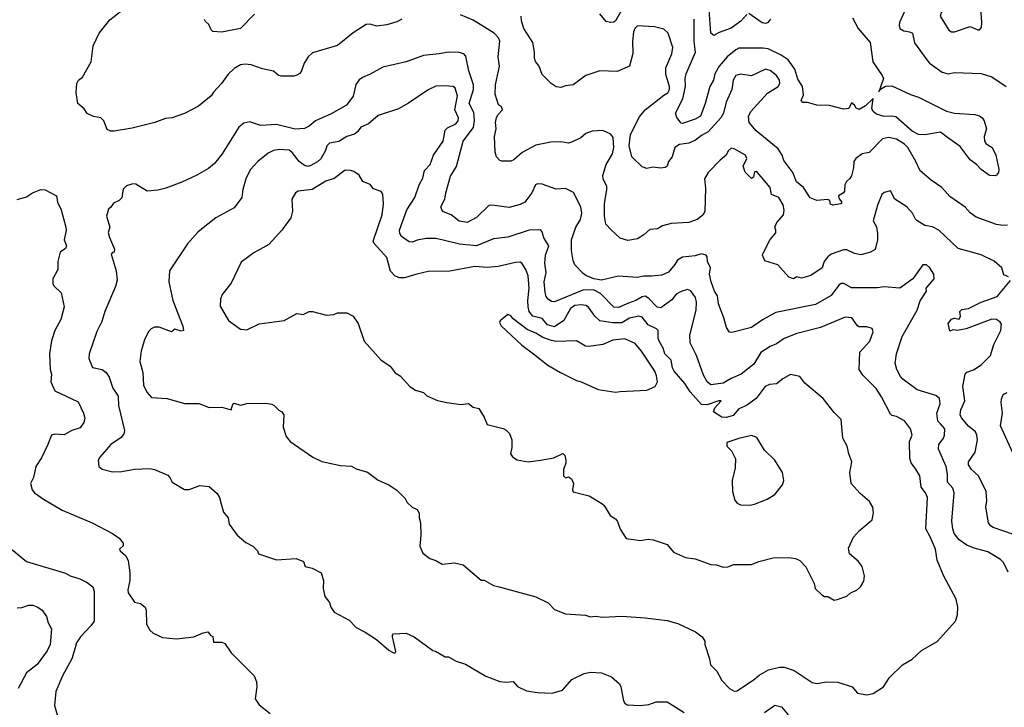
# Model space of a CAD drawing. Extents: x 1863017 to 1989460, y 394564 to 532820.
# Tile 73 of 213: x 1901311 to 1907614, y 464644 to 469042. Entities that reach past the tile are written whole.
import ezdxf

# ---------------------------------------------------------------- set-up
doc = ezdxf.new("R2010")
doc.units = 0

msp = doc.modelspace()

# ---------------------------------------------------------------- linework, layer by layer
at = {"layer": '0CON10XD'}
for points in [[(1907275, 468963.8), (1907295, 468964.6), (1907395, 468999.5), (1907445, 468976.7), (1907455, 468976.7), (1907467.7, 468992.3), (1907471.2, 469025), (1907465.8, 469085), (1907474.2, 469125), (1907472.5, 469175), (1907494, 469245), (1907488, 469295), (1907474.2, 469314.2), (1907415, 469320), (1907295, 469309.5), (1907272.1, 469297.9), (1907252.5, 469275), (1907267.3, 469155), (1907248.5, 469125), (1907209.4, 469085), (1907203.3, 469065), (1907258.9, 468975), (1907275, 468963.8)], [(1905965, 469074.4), (1905927.1, 469032.9), (1905865, 468988.1), (1905789.7, 468960.3), (1905755, 468940), (1905735.8, 468955.8), (1905720.3, 469165)], [(1903757.5, 469045), (1903725, 469027.5), (1903661.7, 469008.3), (1903595, 469000), (1903555, 469014.4), (1903529.1, 469010.9), (1903445, 468957.5), (1903345, 468877.5), (1903185, 468830), (1903158.1, 468805), (1903131.4, 468765), (1903115.9, 468714.1), (1903105, 468697.5), (1903085, 468686.7), (1903065, 468680), (1902985, 468681.2), (1902965, 468686.7), (1902935, 468713.3), (1902865, 468728), (1902792.7, 468752.7), (1902755, 468757.1), (1902725, 468752.5), (1902685, 468730.8), (1902645.4, 468694.6), (1902601.9, 468635), (1902550.9, 468579.1), (1902535.7, 468555), (1902455, 468489.2), (1902365, 468441.2), (1902286.4, 468413.6), (1902245, 468410), (1902176.1, 468383.9), (1902031.7, 468348.3), (1901915, 468328.8), (1901895, 468330), (1901870.7, 468340.7), (1901850, 468395), (1901830, 468415), (1901783, 468423), (1901743, 468443), (1901723, 468473), (1901682.5, 468505), (1901673.3, 468575), (1901677.5, 468635), (1901687.5, 468655), (1901712.5, 468675), (1901767.7, 468772.3), (1901781.2, 468875), (1901818.8, 468955), (1901888.8, 469041.2), (1901956.2, 469095)], [(1902813.6, 469076.4), (1902725, 468985.9), (1902605, 468962.5), (1902546.4, 468966.4), (1902536.4, 468976.4), (1902522.3, 469012.3), (1902500.5, 469030.5), (1902494.2, 469044.2)], [(1905165.6, 469104.4), (1905125, 469035.8), (1905115, 469026.2), (1905095, 469023.8), (1905065, 469031.2), (1905025, 469078.8)], [(1906116.9, 469045), (1906097.5, 469022.5), (1906085, 469017.8), (1906065, 469022.7), (1905979.3, 469080.7)], [(1906975.8, 469095), (1906943.5, 469025), (1906940, 469005), (1906945.5, 468985.5), (1906970.7, 468970.7), (1907007.5, 468965), (1907025.6, 468955.6), (1907039.5, 468895), (1907117.5, 468785), (1907136, 468765), (1907217.3, 468707.3), (1907255, 468696.5), (1907295, 468704.3), (1907465, 468696.9), (1907535, 468675.7), (1907625, 468614.2)], [(1907641.7, 467398.3), (1907610, 467410), (1907598.8, 467455), (1907548.3, 467498.3), (1907465, 467538.1), (1907318.6, 467578.6), (1907195, 467695.6), (1907155, 467716.5), (1907105, 467726.5), (1907055, 467758.1), (1907045, 467766.2), (1907026.5, 467805), (1906989.4, 467845), (1906914.2, 467895), (1906885, 467946.7), (1906845, 467936.2), (1906830, 467925), (1906801.4, 467855), (1906775.6, 467755), (1906796.3, 467716.3), (1906802.6, 467675), (1906801.9, 467635), (1906787.7, 467572.3), (1906757.5, 467555), (1906695, 467538.1), (1906655, 467545.7), (1906605, 467569.2), (1906585, 467570.6), (1906505, 467541.9), (1906483.6, 467525), (1906460, 467495), (1906448.2, 467455), (1906375, 467405.3), (1906315, 467388.2), (1906285, 467396.7), (1906265, 467384.2), (1906234.4, 467394.4), (1906165, 467474.4), (1906080.7, 467500.7), (1906066.2, 467535), (1906069.2, 467545), (1906115, 467635.8), (1906151.2, 467678.8), (1906152.3, 467695), (1906144.6, 467715), (1906157.9, 467745), (1906200, 467795), (1906204.2, 467824.2), (1906197.6, 467857.6), (1906170.6, 467905), (1906124.5, 467925), (1906115, 467969.2), (1906035, 468064), (1906025, 468071.2), (1906015, 468070), (1906008.5, 468035), (1905995, 468026.4), (1905955, 468066.9), (1905943.3, 468105), (1905966, 468155), (1905957.1, 468175), (1905885, 468217.1), (1905865, 468220), (1905847.4, 468202.6), (1905834.5, 468175), (1905795, 468144.5), (1905718.6, 468065), (1905695.8, 468025), (1905700.5, 467965), (1905696.7, 467815), (1905685, 467791.2), (1905647.5, 467765), (1905595, 467746), (1905481.3, 467738.7), (1905425, 467724), (1905395, 467704), (1905345, 467699.2), (1905306, 467665), (1905265, 467640), (1905205, 467629.2), (1905155.6, 467645.6), (1905097.4, 467697.4), (1905064.2, 467735), (1905054.2, 467785), (1905054.4, 467865), (1905070.6, 467955), (1905068.9, 467975), (1905045.4, 468025), (1905043.8, 468045), (1905065, 468115.8), (1905106.2, 468185), (1905114.6, 468225), (1905109.2, 468289.2), (1905095, 468310), (1905045, 468334), (1904975, 468330), (1904935, 468313.3), (1904904.1, 468285.9), (1904850, 468260), (1904825, 468253.3), (1904775, 468260.6), (1904712.1, 468257.9), (1904615, 468239.4), (1904527.4, 468192.6), (1904475, 468146), (1904455, 468136.7), (1904395, 468137.5), (1904385, 468142.5), (1904363.9, 468163.9), (1904353.9, 468193.9), (1904351.4, 468295), (1904360.9, 468345), (1904357.7, 468385), (1904362.7, 468417.3), (1904373.3, 468436.7), (1904401.9, 468465), (1904395, 468484), (1904376.8, 468496.8), (1904355.4, 468565.4), (1904357.7, 468625), (1904382.9, 468745), (1904374.3, 468804.3), (1904385.4, 468905.4), (1904376.1, 468926.1), (1904347.5, 468955), (1904215, 469040), (1904133.4, 469073.4)], [(1907635, 467728), (1907605, 467725.8), (1907565, 467731.9), (1907435, 467780), (1907396.1, 467806.1), (1907363, 467843), (1907265, 467911.2), (1907215, 467969.2), (1907145, 468016), (1907075, 468076.2), (1907048.5, 468135), (1906996.1, 468225), (1906975.5, 468245), (1906925, 468276.9), (1906875, 468288.9), (1906835, 468280), (1906748.2, 468191.8), (1906705, 468183.3), (1906664.4, 468155), (1906650.4, 468135), (1906647.8, 468095), (1906635, 468044.2), (1906625, 468025.6), (1906603.4, 468006.6), (1906594, 467985), (1906592, 467945), (1906585.6, 467934.4), (1906552.5, 467915), (1906556.4, 467896.4), (1906573.3, 467875), (1906566.7, 467865), (1906515.8, 467855.8), (1906502.2, 467862.2), (1906496.2, 467885), (1906485, 467892), (1906415, 467886), (1906371.7, 467901.7), (1906328.6, 467968.6), (1906282.9, 468005), (1906259.3, 468065), (1906201.9, 468141.9), (1906191.2, 468175), (1906166.8, 468216.8), (1906025, 468331.4), (1905981.5, 468385), (1905976.6, 468423.4), (1905992.5, 468455), (1906098.8, 468571.2), (1906166, 468615), (1906178.1, 468635), (1906174.4, 468655), (1906155.6, 468685), (1906115, 468718.1), (1906085, 468725.5), (1906036.8, 468703.2), (1905995, 468683.8), (1905925, 468693.6), (1905895, 468684.2), (1905878.5, 468655), (1905868.9, 468595), (1905832.7, 468515), (1905816.7, 468445), (1905800, 468415), (1905718.1, 468325), (1905675, 468301.5), (1905638.3, 468271.7), (1905595, 468252.9), (1905535, 468244.2), (1905504, 468225), (1905487.1, 468165), (1905464.2, 468135), (1905455.7, 468104.3), (1905444.1, 468095.9), (1905415, 468092.5), (1905365, 468098), (1905325, 468091.2), (1905295, 468101.2), (1905230.6, 468165), (1905212.6, 468235), (1905222.1, 468307.9), (1905278.8, 468421.2), (1905314.8, 468465.2), (1905435, 468560.4), (1905460, 468575), (1905471.5, 468595), (1905471.8, 468615), (1905447.8, 468692.2), (1905447.9, 468735), (1905486.3, 468823.7), (1905491.5, 468865), (1905461.9, 468955), (1905435, 468981.1), (1905375, 468996.2), (1905265, 469001.8), (1905247.9, 468985), (1905241.1, 468965), (1905233.1, 468905), (1905236.9, 468825), (1905215, 468744.2), (1905135, 468710.5), (1905024.2, 468715.8), (1904935, 468686), (1904855, 468626), (1904805, 468618.8), (1904775, 468607.5), (1904745, 468613.3), (1904712.5, 468635), (1904655, 468692.5), (1904636.7, 468745), (1904613.9, 468773.9), (1904606.2, 468795), (1904607.1, 468835), (1904595, 468896.7), (1904538.5, 468985), (1904523.1, 469035), (1904522, 469065)], [(1906642, 469055), (1906678.8, 468985), (1906755, 468896.7), (1906772.6, 468772.6), (1906833.1, 468685), (1906840.5, 468665), (1906811.7, 468581.7), (1906821.7, 468598.3), (1906853.1, 468616.9), (1906895, 468619.2), (1907013.2, 468563.2), (1907065, 468545.7), (1907245, 468456.7), (1907295, 468444.4), (1907425, 468435.6), (1907455, 468427.1), (1907472, 468415), (1907484.2, 468395), (1907499.2, 468345), (1907484.2, 468295), (1907488, 468265), (1907498.3, 468248.3), (1907536.7, 468225), (1907560, 468175), (1907580, 468085), (1907577.5, 468065), (1907565, 468047.5), (1907555, 468042.5), (1907520, 468045), (1907465, 468083.8), (1907436.9, 468116.9), (1907395, 468146.2), (1907331.7, 468231.7), (1907249.5, 468289.5), (1907205, 468321.9), (1907104.4, 468305.6), (1907065, 468307.3), (1907025, 468329.5), (1906920, 468420), (1906895, 468425.8), (1906845, 468423.8), (1906795, 468438.1), (1906774.3, 468455), (1906767.1, 468475), (1906775, 468537.5), (1906725, 468490.6), (1906685, 468468), (1906665.7, 468475.7), (1906655.4, 468495.4), (1906635, 468510), (1906618.8, 468475), (1906585, 468469.4), (1906495, 468494.3), (1906415, 468494.4), (1906355, 468512.5), (1906325, 468512.2), (1906313.8, 468525), (1906328.8, 468561.2), (1906322.1, 468615), (1906292.6, 468662.6), (1906273.8, 468725), (1906229.6, 468785), (1906185, 468816.2), (1906102.9, 468855), (1906071, 468861), (1905965, 468859.3), (1905915, 468860.5), (1905895, 468850), (1905839.6, 468805), (1905789.4, 468745), (1905761.2, 468695), (1905751.9, 468655), (1905729.6, 468615), (1905699.6, 468505), (1905668.3, 468425), (1905635, 468405.4), (1905555, 468378), (1905545, 468380), (1905517.3, 468417.3), (1905508.9, 468445), (1905556.9, 468535), (1905573.5, 468615), (1905570.8, 468665), (1905576.9, 468695), (1905636.9, 468835), (1905628, 468902), (1905629.4, 469045)], [(1907638, 465508), (1907609.5, 465569.5), (1907589.5, 465589.5), (1907507.6, 465637.6), (1907421.7, 465661.7), (1907375, 465682.1), (1907324.6, 465715), (1907293.8, 465755), (1907283.8, 465785), (1907279.1, 465835), (1907293.8, 466015), (1907284.5, 466045), (1907250, 466085), (1907250.9, 466135), (1907242, 466185), (1907192, 466295), (1907195.4, 466325), (1907225.5, 466365), (1907232.1, 466385), (1907232.7, 466425), (1907206.3, 466456.3), (1907188, 466475), (1907182.6, 466525), (1907204.5, 466584.5), (1907198.9, 466618.9), (1907175, 466638.6), (1907056.2, 466675), (1906963.6, 466743.6), (1906949.1, 466759.1), (1906925.6, 466805), (1906915.6, 466845), (1906923.1, 466905), (1906961.1, 467015), (1907056.7, 467185), (1907075.6, 467244.4), (1907115.8, 467305), (1907114, 467325), (1907166, 467385), (1907162, 467415), (1907138, 467455), (1907115, 467473.8), (1907092.5, 467475), (1907028.8, 467385), (1906945, 467325.6), (1906845, 467333.1), (1906802.6, 467327.4), (1906682, 467328), (1906635, 467326.7), (1906586.2, 467355), (1906570, 467355), (1906555, 467344.3), (1906505, 467277.5), (1906405, 467219.5), (1906151.3, 467168.7), (1906066.7, 467123.3), (1905995, 467073.3), (1905870.5, 467040.5), (1905855, 467043.3), (1905835, 467072.5), (1905819.2, 467135), (1905785.2, 467225.2), (1905778.5, 467275), (1905758.9, 467305), (1905737.3, 467365), (1905727.5, 467415), (1905733.1, 467455), (1905714.5, 467494.5), (1905712.5, 467525), (1905705.8, 467535), (1905675, 467544.5), (1905635, 467531.5), (1905555, 467523.3), (1905522.9, 467505), (1905504.2, 467475.8), (1905465, 467428.2), (1905421.3, 467408.7), (1905355, 467401.1), (1905305, 467402.6), (1905263.4, 467393.4), (1905145, 467401.8), (1905035, 467376.8), (1904986, 467385), (1904936.2, 467405), (1904919.1, 467419.1), (1904865.8, 467475), (1904855, 467502.5), (1904842.5, 467565), (1904844.5, 467635), (1904870.9, 467715), (1904901.6, 467765), (1904909.3, 467805), (1904903.8, 467845), (1904856.2, 467936.2), (1904805, 467962.5), (1904745, 467958), (1904655, 467990), (1904625, 467992), (1904613.8, 467985), (1904588.6, 467935), (1904545, 467874.3), (1904515, 467859.5), (1904445, 467840), (1904335.3, 467855.3), (1904315, 467853.1), (1904235, 467776.7), (1904175, 467744.5), (1904125, 467753.8), (1904073.9, 467793.9), (1904025, 467812.5), (1904012.5, 467825), (1904007.5, 467845), (1904032.9, 467895), (1904038.1, 467935), (1904067.8, 468042.2), (1904106.7, 468103.3), (1904150.3, 468265), (1904217.1, 468352.9), (1904223.4, 468396.6), (1904218.1, 468448.1), (1904188.6, 468505), (1904216.4, 468595), (1904216.7, 468625), (1904185.3, 468715.3), (1904168, 468808), (1904153.7, 468823.7), (1904125, 468833.3), (1904055, 468834.5), (1903996.6, 468823.4), (1903895, 468813.5), (1903785, 468772.9), (1903635, 468739.2), (1903555, 468692.9), (1903505, 468672.5), (1903483.4, 468656.6), (1903461.9, 468628.1), (1903446.8, 468553.2), (1903402.9, 468495), (1903305, 468440), (1903203.9, 468396.1), (1903165, 468361.9), (1903135, 468346.7), (1903075, 468342.2), (1902955, 468372.5), (1902855, 468365.6), (1902785, 468388.6), (1902745, 468380), (1902714.5, 468355.5), (1902606.7, 468185), (1902557.7, 468122.3), (1902519.8, 468090.2), (1902445, 468046.8), (1902348.1, 468001.9), (1902246.7, 467965), (1902195, 467951.2), (1902126.4, 467946.4), (1902055, 467990), (1902035, 467993.3), (1901995, 467978.8), (1901972.7, 467957.3), (1901965, 467902.5), (1901947.5, 467885), (1901911.2, 467868.8), (1901895, 467842.5), (1901879.3, 467830.7), (1901867.1, 467785), (1901888, 467715), (1901878.3, 467681.7), (1901885, 467650), (1901918.1, 467575), (1901915.8, 467554.2), (1901905, 467553.3), (1901896.7, 467543.3), (1901927.8, 467435), (1901934.1, 467375.9), (1901924.2, 467335), (1901855.7, 467175), (1901837.4, 467112.6), (1901805, 467047.5), (1901755.8, 466905), (1901754.2, 466875), (1901776.8, 466816.8), (1901839.2, 466805), (1901864.4, 466785), (1901883.3, 466755), (1901907.8, 466685), (1901941.1, 466635), (1901942.9, 466575), (1901982.5, 466415), (1901976.7, 466393.3), (1901960.8, 466369.2), (1901894.4, 466325), (1901824, 466245), (1901814, 466225), (1901816.7, 466185), (1901838.3, 466168.3), (1901905, 466150), (1901965, 466152), (1902045, 466168), (1902145, 466171.2), (1902175, 466166.2), (1902258.3, 466128.3), (1902272.5, 466115), (1902287.5, 466085), (1902365, 466036.7), (1902395, 466036.7), (1902465, 466063.8), (1902525, 466056.2), (1902575, 466012.5), (1902590, 465985), (1902603.3, 465936.7), (1902615, 465892.5), (1902645.9, 465855.9), (1902651.2, 465815), (1902702.5, 465745), (1902759.3, 465699.3), (1902803.9, 465673.9), (1902832.5, 465645), (1902840, 465625), (1902955, 465586.7), (1903080, 465595), (1903127.7, 465577.7), (1903137.5, 465545), (1903182.5, 465535), (1903240, 465505), (1903256.2, 465455), (1903253.8, 465405), (1903263.6, 465353.6), (1903293.6, 465313.6), (1903303.3, 465285), (1903325, 465253.3), (1903420.5, 465200.5), (1903465, 465153.8), (1903522.5, 465125), (1903595, 465077.5), (1903675, 465010), (1903705, 464993.3), (1903715, 464992.5), (1903718.8, 465001.2), (1903696.7, 465095), (1903696.7, 465105), (1903705, 465113.3), (1903785, 465117.5), (1903835.8, 465095.8), (1903915, 465036.7), (1903955, 465007.5), (1903973.3, 465003.3), (1904035, 464967.5), (1904056.4, 464966.4), (1904105, 464940), (1904165, 464920), (1904294.1, 464844.1), (1904385, 464809.2), (1904425, 464804), (1904469.2, 464809.2), (1904497.7, 464777.7), (1904555, 464750), (1904625, 464738), (1904720, 464735), (1904785.7, 464754.3), (1904845, 464822), (1904925, 464860.8), (1904965, 464868.6), (1905035, 464863.8), (1905099.7, 464839.7), (1905150, 464795), (1905160, 464775), (1905176.2, 464685), (1905185, 464670), (1905200.5, 464660.5), (1905285, 464656), (1905338.7, 464661.3), (1905385, 464679.4), (1905455, 464679.4), (1905565, 464610)], [(1906735, 464723.8), (1906775, 464733.3), (1906840, 464775), (1906880, 464835), (1906963.3, 464915), (1907025, 464951.2), (1907085, 465008), (1907185, 465066), (1907302, 465195), (1907314, 465235), (1907316, 465285), (1907306.2, 465335), (1907225, 465487.5), (1907184.2, 465585), (1907172.9, 465655), (1907140.4, 465735), (1907111.3, 465785), (1907122.3, 465985), (1907110.4, 466015), (1907081.6, 466051.6), (1907072.7, 466125), (1907048.2, 466168.2), (1907018.4, 466208.4), (1907008.8, 466235), (1907006.7, 466345), (1907023.8, 466385), (1907014.2, 466425), (1906975, 466475.7), (1906925, 466503.3), (1906895, 466510), (1906885, 466520), (1906828.9, 466628.9), (1906793, 466683), (1906707.6, 466767.6), (1906685.6, 466805), (1906690, 466915), (1906753.4, 466986.6), (1906774.3, 467045), (1906767.9, 467067.9), (1906735, 467078.5), (1906685, 467078), (1906673.3, 467085), (1906637.5, 467135), (1906595, 467138.6), (1906436.8, 467073.2), (1906285, 467035.4), (1906205, 467002.5), (1906155, 466969.5), (1906115, 466951.8), (1906055.9, 466914.1), (1906011.7, 466838.3), (1905930, 466775), (1905865, 466747.8), (1905815, 466716.9), (1905735, 466706.7), (1905712.5, 466725), (1905687.7, 466767.7), (1905643.7, 466893.7), (1905602.5, 466975), (1905601.8, 467025), (1905640.7, 467185), (1905644.6, 467235), (1905636.2, 467266.2), (1905607.3, 467307.3), (1905585, 467315.5), (1905545, 467304), (1905514.4, 467285.6), (1905485, 467250), (1905415, 467199.3), (1905392.5, 467202.5), (1905339.4, 467259.4), (1905315, 467273.4), (1905295, 467269.6), (1905254.5, 467245), (1905208.8, 467228.8), (1905145, 467202.2), (1905115, 467203.2), (1905029.9, 467289.9), (1904985, 467313.8), (1904915, 467311.6), (1904735, 467238.2), (1904715, 467240.6), (1904694.7, 467254.7), (1904681.9, 467271.9), (1904675, 467296.7), (1904669.2, 467365), (1904680.8, 467425), (1904672.1, 467485), (1904676.2, 467535), (1904698.9, 467595), (1904666.9, 467646.9), (1904656.3, 467686.3), (1904645, 467698.1), (1904572.5, 467695), (1904435, 467652.1), (1904345, 467640.9), (1904235, 467594.7), (1904125.9, 467605.9), (1904021.5, 467631.5), (1903975, 467643.5), (1903912.2, 467642.2), (1903855, 467632.4), (1903825, 467620), (1903805, 467621.1), (1903755, 467655.8), (1903744.4, 467675), (1903742.5, 467695), (1903790, 467825), (1903840.4, 467905), (1903868.2, 467985), (1903891.5, 468028.5), (1903902.3, 468077.7), (1903937.8, 468115), (1903960, 468175), (1904022.9, 468265), (1904034.8, 468335.2), (1904049.3, 468350.7), (1904102.9, 468375), (1904117.5, 468395), (1904120.9, 468415), (1904096.1, 468466.1), (1904113.2, 468555), (1904098.1, 468605), (1904085, 468614.3), (1904035, 468620), (1903975, 468616.9), (1903926.4, 468593.6), (1903800.8, 468509.2), (1903735, 468471.9), (1903605, 468430), (1903543.8, 468376.2), (1903495.8, 468355), (1903474.4, 468325), (1903455, 468310), (1903405, 468295.5), (1903355, 468262.1), (1903295, 468251.5), (1903277.5, 468235), (1903268.2, 468205), (1903238.1, 468151.9), (1903217.7, 468132.3), (1903175, 468108.8), (1903155, 468103.8), (1903135, 468108.5), (1903100.5, 468135), (1903055, 468193.3), (1903035, 468207.1), (1902975, 468210.9), (1902935, 468204.4), (1902901.4, 468188.6), (1902835, 468135.8), (1902787.4, 468082.6), (1902758.6, 468025), (1902739.2, 467955), (1902732.5, 467905), (1902685, 467838.8), (1902565.6, 467774.4), (1902515, 467734.2), (1902453.8, 467685), (1902385, 467608.8), (1902270.8, 467435), (1902266, 467365), (1902291.9, 467245), (1902355, 467082.5), (1902360, 467055), (1902345, 467050), (1902305, 467063.3), (1902283.3, 467046.7), (1902203.9, 467076.1), (1902175, 467076.2), (1902152.5, 467065), (1902135, 467047.5), (1902110, 466995), (1902088, 466925), (1902079.4, 466855), (1902099.5, 466785), (1902104.4, 466705), (1902125, 466658.8), (1902155, 466626.7), (1902255, 466618.8), (1902365, 466588), (1902457.7, 466587.7), (1902525, 466560.8), (1902605, 466564), (1902665, 466546.7), (1902676.2, 466583.8), (1902685, 466588.8), (1902725, 466576.7), (1902765, 466586.7), (1902885, 466590), (1902925, 466583.3), (1902940, 466575), (1902970, 466545), (1902990, 466535), (1903002.5, 466515), (1902996.7, 466435), (1903016.4, 466376.4), (1903042.5, 466345), (1903187.5, 466245), (1903245, 466216.7), (1903365, 466190), (1903435, 466187.5), (1903465, 466170), (1903538.3, 466148.3), (1903605, 466097.5), (1903675, 466067.5), (1903725, 466032.5), (1903779.3, 465979.3), (1903792.5, 465955), (1903823.6, 465923.6), (1903855, 465910), (1903867.5, 465885), (1903867.5, 465855), (1903877.5, 465825), (1903880, 465745), (1903872.5, 465675), (1903890.7, 465630.7), (1903935.9, 465595.9), (1903973.9, 465583.9), (1904015, 465558.8), (1904095, 465568.6), (1904150, 465555), (1904265, 465456.7), (1904285, 465456.7), (1904345, 465423.8), (1904380, 465415), (1904615, 465351.2), (1904695, 465313.3), (1904735, 465268.8), (1904805, 465242), (1904933.6, 465233.6), (1904965, 465222), (1904995, 465228), (1905045, 465221.2), (1905165, 465227.5), (1905315, 465216), (1905455, 465198.8), (1905525, 465180), (1905637.7, 465127.7), (1905680, 465095), (1905696.4, 465066.4), (1905696.7, 465045), (1905726.7, 464955), (1905733.3, 464915), (1905773.3, 464875), (1905805.9, 464815.9), (1905854.2, 464764.2), (1905885, 464746.7), (1905905, 464748.8), (1906015.7, 464825), (1906045, 464850), (1906105, 464882.9), (1906175, 464900.6), (1906205, 464901.4), (1906269.3, 464879.3), (1906385, 464802), (1906415, 464795.8), (1906475, 464806.7), (1906547.5, 464805), (1906641.2, 464775), (1906675, 464734), (1906735, 464723.8)], [(1906525, 465330), (1906545, 465333.8), (1906605.9, 465354.1), (1906627.5, 465375), (1906672.5, 465395), (1906693.3, 465415), (1906715, 465450), (1906720, 465485), (1906703.3, 465545), (1906679.5, 465579.5), (1906622.5, 465625), (1906617, 465663), (1906648.3, 465731.7), (1906686.7, 465775), (1906767.5, 465842.5), (1906777.7, 465887.7), (1906772, 465925), (1906750.9, 465960.9), (1906691.7, 466011.7), (1906634.4, 466075), (1906626, 466145), (1906638, 466215), (1906619.2, 466265), (1906608.8, 466315), (1906581.2, 466365), (1906570, 466485), (1906525, 466530), (1906455, 466620), (1906336.8, 466716.8), (1906305, 466760), (1906245, 466773.8), (1906196, 466745), (1906156.7, 466713.3), (1906111.9, 466708.1), (1906082.9, 466695), (1906025, 466620), (1905964.7, 466575.3), (1905915, 466552.7), (1905878.9, 466511.1), (1905835, 466498.1), (1905805, 466500.4), (1905753.3, 466535), (1905761.2, 466558.8), (1905802.5, 466605), (1905787.5, 466605), (1905711, 466579), (1905675, 466580), (1905602.2, 466662.2), (1905569.4, 466715), (1905500.3, 466795), (1905490, 466815), (1905481.1, 466865), (1905440.5, 466905), (1905430.9, 466940.9), (1905403.9, 466985), (1905397.7, 467005), (1905397.5, 467055), (1905388.6, 467065), (1905335, 467090), (1905295, 467138.5), (1905275.3, 467145.3), (1905215, 467133.1), (1905165, 467104.2), (1905107.4, 467102.6), (1905025, 467115.9), (1904991.8, 467145), (1904952.8, 467202.8), (1904935, 467213.2), (1904905, 467218.4), (1904865, 467214.7), (1904836.2, 467195), (1904795, 467118.2), (1904735, 467077.1), (1904690.4, 467090.4), (1904655, 467130.4), (1904596.6, 467146.6), (1904572.9, 467175), (1904565.6, 467205), (1904563.5, 467245), (1904571.7, 467325), (1904565, 467404), (1904550.4, 467445), (1904525.5, 467485.5), (1904515, 467491.4), (1904485, 467490), (1904375, 467463.1), (1904305, 467456.7), (1904224.4, 467464.4), (1904065, 467433.8), (1903925, 467430.5), (1903853.9, 467413.9), (1903775, 467391.4), (1903745, 467390), (1903715, 467402), (1903684.6, 467434.6), (1903661.3, 467521.3), (1903580.7, 467610.7), (1903574.6, 467625), (1903630.5, 467795), (1903640.6, 467865), (1903635.9, 467925.9), (1903625, 467942.5), (1903575, 467960), (1903555, 467987.5), (1903507, 468007), (1903485, 468047.5), (1903450.7, 468070.7), (1903427.7, 468077.7), (1903395, 468079.2), (1903325, 468027.1), (1903271.7, 468008.3), (1903183.4, 467956.6), (1903094.3, 467945.7), (1903075.8, 467934.2), (1903052.5, 467895), (1903057.7, 467817.7), (1903045.7, 467774.3), (1902990, 467695), (1902905, 467603.8), (1902809.5, 467550.5), (1902728.3, 467491.7), (1902664, 467356), (1902606.7, 467285), (1902596.2, 467255), (1902595, 467210), (1902647.3, 467117.3), (1902725, 467062.5), (1902765, 467058.8), (1902844, 467096), (1903005, 467118.8), (1903085, 467163.8), (1903125, 467156.2), (1903165, 467176.2), (1903185, 467176.7), (1903275, 467151.2), (1903323, 467157), (1903345, 467167.5), (1903405, 467166.7), (1903446.4, 467146.4), (1903478.3, 467098.3), (1903516.7, 466985), (1903624.2, 466864.2), (1903661.2, 466841.2), (1903683.3, 466825), (1903714.1, 466784.1), (1903747.5, 466765), (1903807.5, 466695), (1903845, 466673.3), (1903895, 466656.7), (1903916.4, 466636.4), (1903985, 466606.2), (1904045, 466594), (1904135, 466581.2), (1904185, 466586.7), (1904215, 466563.3), (1904250, 466555), (1904285, 466500), (1904303.6, 466453.6), (1904405, 466426.7), (1904426.1, 466416.1), (1904447.5, 466395), (1904461.2, 466355), (1904461.2, 466305), (1904453.8, 466265), (1904466.1, 466246.1), (1904495, 466226.7), (1904565.8, 466214.2), (1904645, 466224), (1904729.3, 466240.7), (1904788.3, 466268.3), (1904800, 466255), (1904807.5, 466225), (1904807.5, 466205), (1904792.5, 466165), (1904792.5, 466125), (1904805, 466112.5), (1904825, 466117.5), (1904842.5, 466105), (1904856.7, 466075), (1904850, 466035), (1904853.3, 466023.3), (1904955.9, 465995.9), (1905038.3, 465948.3), (1905053.3, 465935), (1905090.5, 465870.5), (1905125, 465850), (1905137, 465833), (1905154.4, 465784.4), (1905194.1, 465724.1), (1905285, 465711.4), (1905335, 465720), (1905365.7, 465715.7), (1905456.1, 465686.1), (1905496.4, 465636.4), (1905572.3, 465602.3), (1905635, 465593.8), (1905735, 465557.8), (1905772.5, 465555), (1905815, 465540), (1905845, 465542), (1905882.3, 465557.7), (1905995, 465558), (1906042.7, 465577.3), (1906135, 465601.2), (1906235, 465603.3), (1906276.4, 465596.4), (1906305, 465582.5), (1906343, 465543), (1906397.5, 465435), (1906402.5, 465405), (1906445, 465362.5), (1906463.6, 465353.6), (1906485, 465352.5), (1906525, 465330)], [(1901295, 467892), (1901355, 467910), (1901392.5, 467935), (1901446.4, 467956.4), (1901475, 467953.3), (1901546.2, 467915), (1901552.9, 467875), (1901575.7, 467825), (1901607.1, 467715), (1901609.4, 467695), (1901595.4, 467635), (1901610.4, 467595), (1901605, 467579.4), (1901569.5, 467555), (1901555.7, 467495), (1901555.5, 467444.5), (1901524.2, 467385), (1901524.2, 467355), (1901530.3, 467340.3), (1901576, 467295), (1901595.6, 467205.6), (1901575.3, 467124.7), (1901536.5, 467055), (1901515, 466987.5), (1901501.1, 466905), (1901506.9, 466805), (1901514.5, 466775), (1901510, 466725), (1901535, 466667.5), (1901685, 466597.5), (1901720, 466525), (1901727.3, 466492.7), (1901720.8, 466465), (1901697.9, 466432.1), (1901645, 466415.5), (1901595, 466387.5), (1901535, 466391.4), (1901513.8, 466385), (1901492, 466325), (1901450.3, 466239.7), (1901414.3, 466185), (1901399.4, 466115), (1901380.8, 466075), (1901390, 466035), (1901405, 466016), (1901464, 465975), (1901582.5, 465905), (1901775, 465824.1), (1901905.2, 465755.2), (1901948.5, 465725), (1901972.9, 465695), (1901972.7, 465677.3), (1901950, 465655), (1901953.3, 465645), (1901989.2, 465615), (1902005, 465582.5), (1902015.6, 465505), (1902015.6, 465455), (1902003.1, 465395), (1902006, 465376), (1902045, 465316.7), (1902085, 465308.8), (1902114.1, 465284.1), (1902120, 465265), (1902123.3, 465175), (1902145, 465137.5), (1902165, 465117.5), (1902225, 465090), (1902315, 465082.5), (1902425, 465094), (1902485, 465120), (1902516.1, 465126.1), (1902533.6, 465103.6), (1902547, 465097), (1902551.7, 465061.7), (1902605, 465060), (1902625, 465052.5), (1902665, 464992.5), (1902812.5, 464845), (1902826.4, 464806.4), (1902830, 464775), (1902818.3, 464698.3), (1902845, 464660), (1902913.9, 464603.9)], [(1907797.5, 465707.5), (1907543.3, 465795), (1907525.6, 465805.6), (1907512.5, 465825), (1907495.8, 465925), (1907501.4, 465965), (1907496.9, 466025), (1907449.4, 466125), (1907405, 466165.8), (1907384.4, 466195), (1907384.6, 466215), (1907427.4, 466275), (1907442.3, 466355), (1907438.7, 466385), (1907429.3, 466405), (1907385, 466441.5), (1907339.1, 466495), (1907331.1, 466515), (1907335, 466546.7), (1907361.8, 466605), (1907348.2, 466695), (1907363.3, 466775), (1907375, 466787.1), (1907416.9, 466803.1), (1907465, 466834.4), (1907526, 466894), (1907547.9, 466965), (1907591.4, 467055), (1907596, 467095), (1907587.7, 467107.7), (1907563.6, 467123.6), (1907535, 467126.2), (1907370, 467065), (1907315, 467054), (1907285, 467057.5), (1907265, 467050), (1907255, 467100), (1907275, 467126.2), (1907295, 467132.5), (1907325, 467127.5), (1907333.3, 467145), (1907330, 467175), (1907342.3, 467187.7), (1907384.4, 467195.6), (1907465, 467235.8), (1907568.8, 467271.2), (1907653.8, 467375)], [(1905125, 466660.8), (1905155, 466664.3), (1905325, 466672.9), (1905380, 466695), (1905394.2, 466725.8), (1905388.5, 466765), (1905376.7, 466795), (1905291.3, 466921.3), (1905250.3, 466970.3), (1905185, 467001.5), (1905107.3, 466992.7), (1905045, 466964.2), (1904955, 466951.2), (1904932.5, 466955), (1904875, 466987.5), (1904746.2, 466983.8), (1904715, 466989.3), (1904660, 467010), (1904615, 467037.1), (1904560, 467060), (1904469.5, 467129.5), (1904455, 467148.8), (1904435, 467156.2), (1904386.7, 467115), (1904383.3, 467105), (1904393.8, 467085), (1904525, 466961.2), (1904600, 466905), (1904693, 466833), (1904772.5, 466785), (1904875, 466733.8), (1904905.8, 466725.8), (1905015, 466676.7), (1905125, 466660.8)], [(1907682.5, 466245), (1907590, 466445), (1907602.9, 466525), (1907593, 466593), (1907595.8, 466614.2), (1907606.1, 466643.9), (1907632.3, 466657.7)], [(1905985, 465936.2), (1906015, 465944), (1906095.6, 465974.4), (1906144.3, 466005.7), (1906195, 466067.5), (1906203.3, 466095), (1906193.8, 466145), (1906146, 466225), (1906079.5, 466289.5), (1906029.5, 466369.5), (1905995, 466382), (1905915, 466364.4), (1905845, 466340), (1905837.5, 466335), (1905837.5, 466315), (1905867.5, 466285), (1905893, 466233), (1905891.2, 466175), (1905871.2, 466095), (1905873.8, 466025), (1905889.3, 465969.3), (1905905, 465950), (1905925, 465940), (1905985, 465936.2)], [(1901257.5, 465655), (1901355, 465576.2), (1901605, 465501.4), (1901635, 465484.4), (1901695, 465466.9), (1901743, 465443), (1901778.8, 465415), (1901788.6, 465385), (1901786.7, 465195), (1901766.7, 465165), (1901699.5, 465095), (1901675, 465057.1), (1901666.2, 465025), (1901645.4, 464954.6), (1901584.4, 464845), (1901541.4, 464745), (1901534.2, 464655), (1901582, 464485)], [(1901295, 465280.6), (1901325, 465281.9), (1901367, 465297), (1901395, 465297.1), (1901426.7, 465285), (1901454.5, 465264.5), (1901482.5, 465225), (1901494, 465185), (1901515.6, 465145.6), (1901505.7, 465045), (1901487.8, 465005), (1901421.8, 464918.2), (1901355.4, 464864.6), (1901301.9, 464765)], [(1906078.8, 464611.2), (1906145, 464657.1), (1906187.5, 464647.5), (1906231.4, 464595)]]:
    msp.add_lwpolyline(points, dxfattribs=at)

doc.saveas('drawing.dxf')
